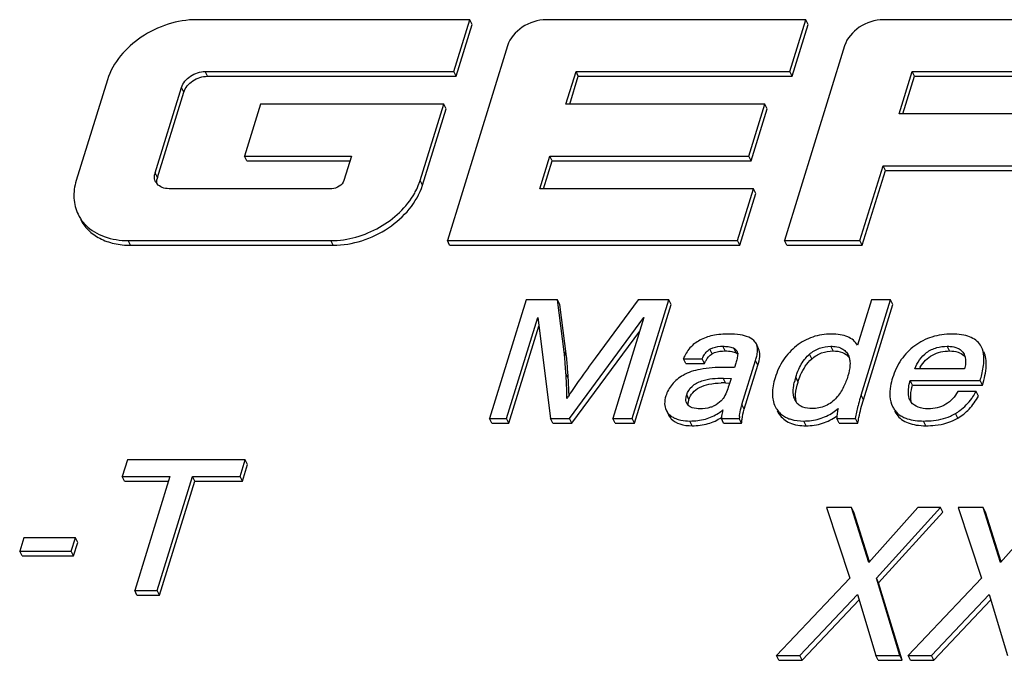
# Model space of a CAD drawing. Header units: millimetres. Extents: x 0 to 594, y 0 to 420.
# Tile 60 of 120: x 386 to 394, y 189 to 194. Entities that reach past the tile are written whole.
import ezdxf

# ---------------------------------------------------------------- set-up
doc = ezdxf.new("R2010")
doc.units = ezdxf.units.MM
doc.header["$LTSCALE"] = 32.67
doc.layers.get('0').update_dxf_attribs({"linetype": 'CONTINUOUS'})

msp = doc.modelspace()

# ---------------------------------------------------------------- linework, layer by layer
at = {"color": 7, "linetype": 'CONTINUOUS'}
for p, q in [((389.40841, 193.95435), (387.24235, 193.95435)), ((389.28136, 193.5432), (389.40841, 193.95435)), ((389.42672, 193.91706), (389.40841, 193.95435)), ((392.07223, 193.95435), (390.0135, 193.95435)), ((391.94518, 193.5432), (392.07223, 193.95435)), ((392.09054, 193.91706), (392.07223, 193.95435)), ((394.61746, 193.95435), (392.68511, 193.95435)), ((389.29966, 193.5059), (389.42672, 193.91706)), ((391.96348, 193.5059), (392.09054, 193.91706)), ((389.70727, 193.74812), (389.22994, 192.20348)), ((392.37888, 193.74812), (391.90155, 192.20348)), ((387.3109, 193.5432), (389.28136, 193.5432)), ((389.29966, 193.5059), (389.28136, 193.5432)), ((390.1697, 193.28449), (390.24964, 193.5432)), ((390.26795, 193.5059), (390.24964, 193.5432)), ((390.24964, 193.5432), (391.94518, 193.5432)), ((391.96348, 193.5059), (391.94518, 193.5432)), ((392.81007, 193.20776), (392.91373, 193.5432)), ((392.93203, 193.5059), (392.91373, 193.5432)), ((392.91373, 193.5432), (394.4904, 193.5432)), ((386.53575, 193.47848), (386.2888, 192.67935)), ((387.3292, 193.5059), (389.29966, 193.5059)), ((390.19952, 193.28449), (390.26795, 193.5059)), ((390.26795, 193.5059), (391.96348, 193.5059)), ((392.8399, 193.20776), (392.93203, 193.5059)), ((392.93203, 193.5059), (394.5087, 193.5059)), ((386.91395, 192.74153), (387.12247, 193.4163)), ((386.93226, 192.70423), (387.14078, 193.37901)), ((387.74934, 193.28449), (387.62228, 192.87334)), ((389.20141, 193.28449), (387.74934, 193.28449)), ((389.01441, 192.67935), (389.20141, 193.28449)), ((389.03271, 192.64205), (389.21971, 193.2472)), ((389.21971, 193.2472), (389.20141, 193.28449)), ((391.74637, 193.28449), (390.1697, 193.28449)), ((391.61931, 192.87334), (391.74637, 193.28449)), ((391.63761, 192.83604), (391.76467, 193.2472)), ((391.76467, 193.2472), (391.74637, 193.28449)), ((394.26711, 193.20776), (392.81007, 193.20776)), ((387.64059, 192.83604), (387.62228, 192.87334)), ((387.62228, 192.87334), (388.46955, 192.87334)), ((387.64059, 192.83604), (388.45802, 192.83604)), ((388.46955, 192.87334), (388.4096, 192.67935)), ((389.96269, 192.61463), (390.04264, 192.87334)), ((389.99252, 192.61463), (390.06094, 192.83604)), ((390.06094, 192.83604), (390.04264, 192.87334)), ((390.04264, 192.87334), (391.61931, 192.87334)), ((390.06094, 192.83604), (391.63761, 192.83604)), ((391.63761, 192.83604), (391.61931, 192.87334)), ((392.49972, 192.20348), (392.68301, 192.79661)), ((392.51802, 192.16618), (392.70132, 192.75931)), ((392.70132, 192.75931), (392.68301, 192.79661)), ((392.68301, 192.79661), (394.14006, 192.79661)), ((392.70132, 192.75931), (394.15836, 192.75931)), ((388.3135, 192.61463), (387.02395, 192.61463)), ((391.65613, 192.61463), (389.96269, 192.61463)), ((391.52907, 192.20348), (391.65613, 192.61463)), ((391.67443, 192.57733), (391.65613, 192.61463)), ((391.54737, 192.16618), (391.67443, 192.57733)), ((386.70129, 192.20348), (388.30781, 192.20348)), ((389.24824, 192.16618), (389.22994, 192.20348)), ((389.22994, 192.20348), (391.52907, 192.20348)), ((391.54737, 192.16618), (391.52907, 192.20348)), ((391.91985, 192.16618), (391.90155, 192.20348)), ((391.90155, 192.20348), (392.49972, 192.20348)), ((392.51802, 192.16618), (392.49972, 192.20348)), ((386.7196, 192.16618), (388.32611, 192.16618)), ((389.24824, 192.16618), (391.54737, 192.16618)), ((391.91985, 192.16618), (392.51802, 192.16618)), ((389.85557, 191.73348), (389.56509, 190.79349)), ((390.10341, 191.73348), (389.85557, 191.73348)), ((390.15571, 191.3224), (390.10341, 191.73348)), ((390.12171, 191.69618), (390.10341, 191.73348)), ((390.74302, 191.73348), (390.40143, 191.27069)), ((390.69422, 190.79349), (390.9847, 191.73348)), ((390.9847, 191.73348), (390.74302, 191.73348)), ((391.00301, 191.69618), (390.9847, 191.73348)), ((392.59104, 191.73348), (392.47999, 191.37411)), ((392.50867, 190.97874), (392.7419, 191.73348)), ((392.7419, 191.73348), (392.59104, 191.73348)), ((392.76021, 191.69618), (392.7419, 191.73348)), ((390.17402, 191.2851), (390.12171, 191.69618)), ((390.71253, 190.75619), (391.00301, 191.69618)), ((392.52697, 190.94144), (392.76021, 191.69618)), ((389.69902, 190.79349), (389.946, 191.59274)), ((389.946, 191.59274), (390.04769, 190.79349)), ((390.19931, 190.79349), (390.78804, 191.59274)), ((390.78804, 191.59274), (390.54106, 190.79349)), ((389.71732, 190.75619), (389.9547, 191.52437)), ((390.21762, 190.75619), (390.75496, 191.48569)), ((391.69714, 191.34631), (391.67884, 191.38361)), ((393.46365, 191.35914), (393.45442, 191.37411)), ((391.11893, 191.22946), (391.10063, 191.26676)), ((391.10063, 191.26676), (391.24995, 191.26676)), ((391.26825, 191.22946), (391.24995, 191.26676)), ((392.403, 191.3026), (392.40656, 191.29625)), ((391.11893, 191.22946), (391.26825, 191.22946)), ((391.51555, 191.23206), (391.50462, 191.19672)), ((391.56486, 190.90346), (391.67288, 191.25301)), ((391.58316, 190.86616), (391.69118, 191.21571)), ((393.3294, 191.18624), (392.93378, 191.18624)), ((391.41541, 191.11227), (391.47812, 191.11097)), ((391.47812, 191.11097), (391.46073, 191.05467)), ((391.43372, 191.07498), (391.46679, 191.07429)), ((392.91627, 191.05796), (392.89796, 191.09526)), ((392.89796, 191.09526), (393.45291, 191.09526)), ((392.91627, 191.05796), (393.47121, 191.05796)), ((393.47121, 191.05796), (393.45291, 191.09526)), ((393.42021, 191.00689), (393.27551, 191.00689)), ((393.43852, 190.96959), (393.42021, 191.00689)), ((391.98759, 190.93472), (391.98569, 190.9381)), ((390.9641, 190.85888), (390.9824, 190.82158)), ((389.58339, 190.75619), (389.56509, 190.79349)), ((389.56509, 190.79349), (389.69902, 190.79349)), ((389.58339, 190.75619), (389.71732, 190.75619)), ((389.71732, 190.75619), (389.69902, 190.79349)), ((390.06599, 190.75619), (390.04769, 190.79349)), ((390.04769, 190.79349), (390.19931, 190.79349)), ((390.06599, 190.75619), (390.21762, 190.75619)), ((390.21762, 190.75619), (390.19931, 190.79349)), ((390.55936, 190.75619), (390.54106, 190.79349)), ((390.54106, 190.79349), (390.69422, 190.79349)), ((390.55936, 190.75619), (390.71253, 190.75619)), ((390.71253, 190.75619), (390.69422, 190.79349)), ((391.41987, 190.75619), (391.40157, 190.79349)), ((391.40157, 190.79349), (391.54396, 190.79349)), ((391.41987, 190.75619), (391.56226, 190.75619)), ((391.56226, 190.75619), (391.54396, 190.79349)), ((392.33426, 190.75619), (392.31596, 190.79349)), ((392.31596, 190.79349), (392.46605, 190.79349)), ((392.33426, 190.75619), (392.48435, 190.75619)), ((392.48435, 190.75619), (392.46605, 190.79349)), ((386.69393, 190.46449), (386.65321, 190.33272)), ((387.62864, 190.46449), (386.69393, 190.46449)), ((387.58792, 190.33272), (387.62864, 190.46449)), ((387.60622, 190.29543), (387.64694, 190.42719)), ((387.64694, 190.42719), (387.62864, 190.46449)), ((386.67151, 190.29543), (386.65321, 190.33272)), ((386.65321, 190.33272), (387.03082, 190.33272)), ((387.03082, 190.33272), (386.75201, 189.4305)), ((386.93065, 189.4305), (387.20946, 190.33272)), ((387.22776, 190.29543), (387.20946, 190.33272)), ((387.20946, 190.33272), (387.58792, 190.33272)), ((387.60622, 190.29543), (387.58792, 190.33272)), ((386.67151, 190.29543), (387.01929, 190.29543)), ((386.94896, 189.3932), (387.22776, 190.29543)), ((387.22776, 190.29543), (387.60622, 190.29543)), ((392.23584, 190.08849), (392.42058, 189.52718)), ((392.43211, 190.08849), (392.23584, 190.08849)), ((392.56966, 189.65237), (392.43211, 190.08849)), ((392.45041, 190.0512), (392.43211, 190.08849)), ((392.57449, 189.6578), (392.45041, 190.0512)), ((392.95795, 190.08849), (392.56966, 189.65237)), ((392.62993, 189.52718), (393.13868, 190.08849)), ((392.64823, 189.48989), (393.15699, 190.0512)), ((393.13868, 190.08849), (392.95795, 190.08849)), ((393.15699, 190.0512), (393.13868, 190.08849)), ((393.27935, 190.08849), (393.46408, 189.52718)), ((393.47562, 190.08849), (393.27935, 190.08849)), ((393.61317, 189.65237), (393.47562, 190.08849)), ((393.49392, 190.0512), (393.47562, 190.08849)), ((393.618, 189.6578), (393.49392, 190.0512)), ((394.00146, 190.08849), (393.61317, 189.65237)), ((385.87354, 189.84813), (385.84061, 189.74156)), ((386.28248, 189.84813), (385.87354, 189.84813)), ((386.24955, 189.74156), (386.28248, 189.84813)), ((386.26785, 189.70426), (386.30078, 189.81083)), ((386.30078, 189.81083), (386.28248, 189.84813)), ((385.85891, 189.70426), (385.84061, 189.74156)), ((385.84061, 189.74156), (386.24955, 189.74156)), ((385.85891, 189.70426), (386.26785, 189.70426)), ((386.26785, 189.70426), (386.24955, 189.74156)), ((392.42058, 189.52718), (391.83758, 188.9135)), ((392.81729, 188.9135), (392.62993, 189.52718)), ((392.64823, 189.48989), (392.62993, 189.52718)), ((392.8356, 188.87621), (392.64823, 189.48989)), ((393.46408, 189.52718), (392.88108, 188.9135)), ((386.77031, 189.3932), (386.75201, 189.4305)), ((386.75201, 189.4305), (386.93065, 189.4305)), ((386.77031, 189.3932), (386.94896, 189.3932)), ((386.94896, 189.3932), (386.93065, 189.4305)), ((392.02485, 188.9135), (392.47958, 189.3979)), ((392.47958, 189.3979), (392.62675, 188.9135)), ((393.06836, 188.9135), (393.52308, 189.3979)), ((393.52308, 189.3979), (393.67025, 188.9135)), ((392.04315, 188.87621), (392.49261, 189.35499)), ((393.08666, 188.87621), (393.53612, 189.35499)), ((391.85588, 188.87621), (391.83758, 188.9135)), ((391.83758, 188.9135), (392.02485, 188.9135)), ((391.85588, 188.87621), (392.04315, 188.87621)), ((392.04315, 188.87621), (392.02485, 188.9135)), ((392.64505, 188.87621), (392.62675, 188.9135)), ((392.62675, 188.9135), (392.81729, 188.9135)), ((392.64505, 188.87621), (392.8356, 188.87621)), ((392.8356, 188.87621), (392.81729, 188.9135)), ((392.89938, 188.87621), (392.88108, 188.9135)), ((392.88108, 188.9135), (393.06836, 188.9135)), ((392.89938, 188.87621), (393.08666, 188.87621)), ((393.08666, 188.87621), (393.06836, 188.9135))]:
    msp.add_line(p, q, dxfattribs=at)
at = {"color": 9, "linetype": 'CONTINUOUS'}
for p, q in [((387.3292, 193.5059), (387.3109, 193.5432)), ((387.14078, 193.37901), (387.12247, 193.4163)), ((386.93226, 192.70423), (386.91395, 192.74153)), ((389.03271, 192.64205), (389.01441, 192.67935)), ((386.7196, 192.16618), (386.70129, 192.20348)), ((388.32611, 192.16618), (388.30781, 192.20348)), ((391.43272, 191.3283), (391.41442, 191.3656)), ((391.51932, 191.31245), (391.50102, 191.34975)), ((391.70219, 191.33354), (391.68389, 191.37084)), ((392.28708, 191.3283), (392.26877, 191.3656)), ((393.2107, 191.3283), (393.1924, 191.3656)), ((390.17402, 191.2851), (390.15571, 191.3224)), ((391.32769, 191.30474), (391.30939, 191.34204)), ((392.11793, 191.26496), (392.09963, 191.30226)), ((392.4062, 191.29608), (392.403, 191.3026)), ((391.69118, 191.21571), (391.67288, 191.25301)), ((390.18798, 191.1136), (390.16968, 191.1509)), ((391.43372, 191.07498), (391.41541, 191.11227)), ((392.00936, 191.08218), (391.99106, 191.11947)), ((391.14502, 190.94275), (391.12671, 190.98005)), ((392.52697, 190.94144), (392.50867, 190.97874)), ((391.58316, 190.86616), (391.56486, 190.90346)), ((391.00475, 190.79023), (390.98645, 190.82753)), ((391.85899, 190.82856), (391.8477, 190.85157)), ((392.79111, 190.82544), (392.77801, 190.85213)), ((393.27508, 190.795), (393.25678, 190.8323)), ((391.17115, 190.7359), (391.15285, 190.7732)), ((392.07245, 190.7359), (392.05415, 190.7732)), ((393.02302, 190.7359), (393.00472, 190.7732))]:
    msp.add_line(p, q, dxfattribs=at)
at = {"color": 7, "linetype": 'CONTINUOUS'}
for centre, radius, start, end in [((387.024, 192.70739), 0.11522, 162.762513, 171.452957), ((386.99392, 192.70757), 0.08487, 206.149061, 210.725439), ((387.0423, 192.67009), 0.11522, 162.762513, 171.452957), ((388.5625, 192.81918), 0.47305, 339.385562, 342.80719), ((386.99506, 192.7083), 0.08622, 210.756544, 220.464823), ((391.46208, 191.28002), 0.07987, 60.820218, 65.577096), ((391.6008, 191.34534), 0.08691, 17.058616, 26.122392), ((391.59819, 191.34467), 0.08961, 11.440758, 16.981627), ((391.61911, 191.30805), 0.08691, 17.058616, 26.122392), ((389.23562, 191.20571), 0.92747, 6.384799, 7.22758), ((391.37339, 191.24076), 0.1198, 122.29274, 124.847016), ((391.49291, 191.30805), 0.03828, 9.122852, 26.047483), ((391.49324, 191.30815), 0.03794, 5.707735, 9.052883), ((391.21726, 191.39416), 0.47698, 342.787729, 345.076676), ((392.28029, 191.09545), 0.27461, 131.140783, 133.538474), ((393.2519, 191.21753), 0.10345, 38.786777, 45.713373), ((382.40683, 190.66978), 7.77774, 3.546438, 4.060365), ((393.27423, 191.0218), 0.34608, 149.054038, 151.608191), ((385.29216, 190.84702), 4.88698, 3.277929, 3.564982), ((385.51778, 190.85943), 4.66101, 2.4219, 3.284278), ((385.55135, 190.82323), 4.64572, 2.141465, 3.58348), ((392.52977, 190.95225), 0.56407, 162.754975, 165.885847), ((385.92125, 190.87521), 4.25723, 1.014613, 2.439171), ((391.41764, 190.32613), 0.74902, 88.769771, 91.336026), ((391.4624, 190.1625), 1.50706, 147.27993, 148.470881), ((385.8019, 190.83305), 4.39497, 1.878392, 2.135517), ((393.77046, 190.58608), 1.32144, 163.709726, 166.575454), ((393.88499, 190.55334), 1.44056, 162.824318, 163.737346), ((391.17895, 190.93869), 0.0581, 206.237554, 208.694593), ((391.18003, 190.93938), 0.05939, 208.773914, 224.084645), ((391.18293, 190.94217), 0.06341, 224.080516, 226.366054), ((391.99574, 190.77034), 0.45098, 162.831513, 164.181173), ((392.00217, 190.97367), 0.19417, 206.142352, 213.727545), ((392.08614, 190.98711), 0.11161, 207.993811, 216.045878), ((392.91819, 190.96718), 0.17901, 206.132551, 215.694691), ((392.98604, 190.9829), 0.09973, 206.08202, 209.419618), ((392.97991, 190.97937), 0.09266, 209.38054, 217.133019), ((391.0893, 190.92774), 0.1436, 224.255019, 230.545938), ((391.17809, 191.14001), 0.36454, 303.405423, 310.196233), ((391.70872, 190.77291), 0.30784, 174.80351, 176.166652), ((392.1593, 190.73905), 0.61775, 173.611002, 174.944112), ((391.99789, 190.97063), 0.18892, 213.682481, 224.833898), ((392.02047, 190.93637), 0.19417, 206.142352, 213.727545), ((391.99456, 190.96769), 0.18449, 224.916007, 230.481059), ((392.04535, 191.202), 0.43379, 303.763304, 310.344972), ((392.70703, 190.77477), 0.39152, 176.13854, 177.259545), ((392.74804, 190.77194), 0.43262, 174.529512, 176.130266), ((392.91818, 190.96729), 0.17906, 215.725362, 226.908014), ((392.93649, 190.92988), 0.17901, 206.132551, 215.694691), ((392.92098, 190.97047), 0.1833, 226.946862, 232.441727), ((393.07367, 191.14311), 0.36074, 293.319459, 300.50273)]:
    msp.add_arc(centre, radius, start, end, dxfattribs=at)
for points, knots in [([(387.24235, 193.95435), (387.16627, 193.95435), (387.01022, 193.92727), (386.74069, 193.79793), (386.57808, 193.61546), (386.53575, 193.47848)], [0, 0, 0, 0, 0.2549246, 0.5196302, 1, 1, 1, 1]), ([(390.0135, 193.95435), (389.94699, 193.95435), (389.81791, 193.912), (389.72561, 193.80748), (389.70727, 193.74812)], [0, 0, 0, 0, 0.5169818, 1, 1, 1, 1]), ([(392.68511, 193.95435), (392.61861, 193.95435), (392.48952, 193.912), (392.39722, 193.80748), (392.37888, 193.74812)], [0, 0, 0, 0, 0.5169818, 1, 1, 1, 1]), ([(387.12247, 193.4163), (387.13376, 193.45283), (387.19055, 193.51714), (387.26998, 193.5432), (387.3109, 193.5432)], [0, 0, 0, 0, 0.4830182, 1, 1, 1, 1]), ([(387.14078, 193.37901), (387.15206, 193.41553), (387.20886, 193.47985), (387.28828, 193.5059), (387.3292, 193.5059)], [0, 0, 0, 0, 0.4830182, 1, 1, 1, 1]), ([(386.2888, 192.67935), (386.27491, 192.63437), (386.26102, 192.5423), (386.28362, 192.45114), (386.30297, 192.41172)], [0, 0, 0, 0, 0.5173561, 1, 1, 1, 1]), ([(386.91774, 192.67016), (386.91575, 192.67421), (386.90891, 192.69142), (386.908, 192.71071), (386.91006, 192.72451)], [0, 0, 0, 0, 0.244149, 1, 1, 1, 1]), ([(388.4096, 192.67935), (388.40384, 192.66072), (388.37489, 192.62791), (388.33437, 192.61463), (388.3135, 192.61463)], [0, 0, 0, 0, 0.483012, 1, 1, 1, 1]), ([(387.02395, 192.61463), (387.0055, 192.61463), (386.97031, 192.61994), (386.94001, 192.63997), (386.92946, 192.65234)], [0, 0, 0, 0, 0.5316359, 1, 1, 1, 1]), ([(388.32611, 192.16618), (388.40219, 192.16618), (388.55825, 192.19326), (388.82778, 192.3226), (388.99038, 192.50508), (389.03271, 192.64205)], [0, 0, 0, 0, 0.2549246, 0.5196302, 1, 1, 1, 1]), ([(388.97118, 192.57971), (388.97453, 192.58568), (388.98723, 192.60933), (388.99822, 192.63391), (389.00526, 192.65263)], [0, 0, 0, 0, 0.2550181, 1, 1, 1, 1]), ([(388.30781, 192.20348), (388.44073, 192.20348), (388.70415, 192.28002), (388.90788, 192.46674), (388.97118, 192.57971)], [0, 0, 0, 0, 0.5065194, 1, 1, 1, 1]), ([(386.30297, 192.41172), (386.31463, 192.38797), (386.33444, 192.358), (386.35846, 192.33195), (386.3648, 192.3256)], [0, 0, 0, 0, 0.746733, 1, 1, 1, 1]), ([(386.32128, 192.37442), (386.33701, 192.34236), (386.38102, 192.28186), (386.47512, 192.21512), (386.59128, 192.17459), (386.67586, 192.16618), (386.7196, 192.16618)], [0, 0, 0, 0, 0.226861, 0.4649939, 0.7221619, 1, 1, 1, 1]), ([(386.3648, 192.3256), (386.40519, 192.28508), (386.5139, 192.2209), (386.63687, 192.20348), (386.70129, 192.20348)], [0, 0, 0, 0, 0.470338, 1, 1, 1, 1]), ([(391.46052, 191.46248), (391.41774, 191.46248), (391.33826, 191.45635), (391.23052, 191.42039), (391.14766, 191.35616), (391.11312, 191.29772), (391.10063, 191.26676)], [0, 0, 0, 0, 0.2942311, 0.544151, 0.7703631, 1, 1, 1, 1]), ([(391.61809, 191.43734), (391.59734, 191.44706), (391.54455, 191.45983), (391.49108, 191.46248), (391.46052, 191.46248)], [0, 0, 0, 0, 0.4285515, 1, 1, 1, 1]), ([(391.67884, 191.38361), (391.67614, 191.38911), (391.66143, 191.41242), (391.63731, 191.42833), (391.61809, 191.43734)], [0, 0, 0, 0, 0.2238643, 1, 1, 1, 1]), ([(392.27254, 191.46248), (392.22292, 191.46248), (392.12316, 191.44768), (392.035, 191.3985), (391.99634, 191.36822)], [0, 0, 0, 0, 0.5026418, 1, 1, 1, 1]), ([(392.47999, 191.37411), (392.47159, 191.3886), (392.44912, 191.41571), (392.40128, 191.44385), (392.3409, 191.45972), (392.29654, 191.46248), (392.27254, 191.46248)], [0, 0, 0, 0, 0.2130088, 0.4374703, 0.6948286, 1, 1, 1, 1]), ([(393.2285, 191.46248), (393.17529, 191.46248), (393.07009, 191.44837), (392.97541, 191.39968), (392.93438, 191.36938)], [0, 0, 0, 0, 0.5105296, 1, 1, 1, 1]), ([(393.45442, 191.37411), (393.44493, 191.38882), (393.41959, 191.41613), (393.36744, 191.4439), (393.3022, 191.45969), (393.25435, 191.46248), (393.2285, 191.46248)], [0, 0, 0, 0, 0.2080105, 0.4327263, 0.6926965, 1, 1, 1, 1]), ([(391.30939, 191.34204), (391.31731, 191.34704), (391.3505, 191.36235), (391.3876, 191.3656), (391.41442, 191.3656)], [0, 0, 0, 0, 0.2590292, 1, 1, 1, 1]), ([(391.41442, 191.3656), (391.42856, 191.3656), (391.4559, 191.3643), (391.48307, 191.35822), (391.49511, 191.35274)], [0, 0, 0, 0, 0.5167922, 1, 1, 1, 1]), ([(391.50102, 191.34975), (391.50379, 191.3482), (391.5141, 191.34188), (391.52335, 191.33293), (391.5273, 191.32486)], [0, 0, 0, 0, 0.2609377, 1, 1, 1, 1]), ([(391.68815, 191.33076), (391.68827, 191.33362), (391.68846, 191.34421), (391.68756, 191.35486), (391.68602, 191.36244)], [0, 0, 0, 0, 0.2698544, 1, 1, 1, 1]), ([(391.99634, 191.36822), (391.95685, 191.33728), (391.88572, 191.26058), (391.8429, 191.16558), (391.82744, 191.11555)], [0, 0, 0, 0, 0.4892949, 1, 1, 1, 1]), ([(392.09963, 191.30226), (392.12304, 191.32271), (392.17665, 191.35561), (392.23861, 191.3656), (392.26877, 191.3656)], [0, 0, 0, 0, 0.5075468, 1, 1, 1, 1]), ([(392.26877, 191.3656), (392.27561, 191.3656), (392.30167, 191.36475), (392.32794, 191.35986), (392.34577, 191.35251)], [0, 0, 0, 0, 0.2617504, 1, 1, 1, 1]), ([(392.34577, 191.35251), (392.35801, 191.34746), (392.3806, 191.33406), (392.39688, 191.31345), (392.403, 191.3026)], [0, 0, 0, 0, 0.5153766, 1, 1, 1, 1]), ([(392.93438, 191.36938), (392.89327, 191.33903), (392.8188, 191.26283), (392.77446, 191.16634), (392.75876, 191.11555)], [0, 0, 0, 0, 0.4901391, 1, 1, 1, 1]), ([(392.93378, 191.18624), (392.95418, 191.23572), (393.00294, 191.30987), (393.10578, 191.3591), (393.16407, 191.3656), (393.1924, 191.3656)], [0, 0, 0, 0, 0.4806892, 0.7455637, 1, 1, 1, 1]), ([(393.1924, 191.3656), (393.1997, 191.3656), (393.22735, 191.36464), (393.25529, 191.35898), (393.27388, 191.35048)], [0, 0, 0, 0, 0.2630644, 1, 1, 1, 1]), ([(393.27388, 191.35048), (393.27791, 191.34864), (393.29302, 191.34079), (393.30635, 191.32943), (393.31424, 191.31963)], [0, 0, 0, 0, 0.2606814, 1, 1, 1, 1]), ([(393.48261, 191.25862), (393.4827, 191.26812), (393.48163, 191.30224), (393.47392, 191.33666), (393.46304, 191.35883)], [0, 0, 0, 0, 0.2778024, 1, 1, 1, 1]), ([(390.16505, 191.22051), (390.16445, 191.22889), (390.16223, 191.25837), (390.15969, 191.28783), (390.15733, 191.30885)], [0, 0, 0, 0, 0.2844306, 1, 1, 1, 1]), ([(390.18798, 191.1136), (390.18688, 191.13119), (390.18312, 191.18842), (390.17903, 191.24568), (390.17402, 191.2851)], [0, 0, 0, 0, 0.3072741, 1, 1, 1, 1]), ([(390.40143, 191.27069), (390.35988, 191.21436), (390.28946, 191.11752), (390.22135, 191.01898), (390.19448, 190.97712)], [0, 0, 0, 0, 0.5845566, 1, 1, 1, 1]), ([(391.2681, 191.30078), (391.27049, 191.30434), (391.28089, 191.31874), (391.29387, 191.33138), (391.30494, 191.33908)], [0, 0, 0, 0, 0.2413711, 1, 1, 1, 1]), ([(391.26825, 191.22946), (391.27171, 191.23766), (391.2858, 191.26658), (391.30796, 191.29227), (391.32769, 191.30474)], [0, 0, 0, 0, 0.2759697, 1, 1, 1, 1]), ([(391.32769, 191.30474), (391.33416, 191.30883), (391.36686, 191.32486), (391.40421, 191.3283), (391.43272, 191.3283)], [0, 0, 0, 0, 0.2115995, 1, 1, 1, 1]), ([(391.43272, 191.3283), (391.44965, 191.3283), (391.4792, 191.32673), (391.5083, 191.31863), (391.51932, 191.31245)], [0, 0, 0, 0, 0.5726648, 1, 1, 1, 1]), ([(391.53124, 191.30452), (391.53095, 191.29235), (391.52593, 191.26787), (391.51926, 191.24409), (391.51555, 191.23206)], [0, 0, 0, 0, 0.4917153, 1, 1, 1, 1]), ([(391.67815, 191.27132), (391.67959, 191.27672), (391.68436, 191.29625), (391.68754, 191.31625), (391.68815, 191.33076)], [0, 0, 0, 0, 0.2778384, 1, 1, 1, 1]), ([(391.69118, 191.21571), (391.698, 191.23779), (391.70766, 191.27649), (391.7071, 191.31754), (391.70219, 191.33354)], [0, 0, 0, 0, 0.5799076, 1, 1, 1, 1]), ([(392.00936, 191.08218), (392.01526, 191.10128), (392.03924, 191.16827), (392.07926, 191.23119), (392.11793, 191.26496)], [0, 0, 0, 0, 0.2802896, 1, 1, 1, 1]), ([(392.11793, 191.26496), (392.14089, 191.28502), (392.19429, 191.31811), (392.25631, 191.3283), (392.28708, 191.3283)], [0, 0, 0, 0, 0.4976837, 1, 1, 1, 1]), ([(392.28708, 191.3283), (392.31253, 191.3283), (392.35989, 191.32347), (392.39997, 191.29522), (392.41256, 191.27864)], [0, 0, 0, 0, 0.5500488, 1, 1, 1, 1]), ([(392.97741, 191.19976), (392.98958, 191.22005), (393.01761, 191.25713), (393.09224, 191.31403), (393.16395, 191.3283), (393.2107, 191.3283)], [0, 0, 0, 0, 0.2552341, 0.4955246, 1, 1, 1, 1]), ([(393.2107, 191.3283), (393.23308, 191.3283), (393.27408, 191.32438), (393.31116, 191.30424), (393.32414, 191.29158)], [0, 0, 0, 0, 0.5523649, 1, 1, 1, 1]), ([(393.47121, 191.05796), (393.48657, 191.10767), (393.50774, 191.19487), (393.49778, 191.28803), (393.48134, 191.32154)], [0, 0, 0, 0, 0.5822647, 1, 1, 1, 1]), ([(391.42421, 191.19803), (391.36026, 191.19803), (391.24874, 191.19189), (391.13933, 191.15942), (391.09846, 191.13519)], [0, 0, 0, 0, 0.5737166, 1, 1, 1, 1]), ([(391.50462, 191.19672), (391.49808, 191.19688), (391.47128, 191.19755), (391.44448, 191.19803), (391.42421, 191.19803)], [0, 0, 0, 0, 0.2440646, 1, 1, 1, 1]), ([(391.99106, 191.11947), (391.99477, 191.13148), (392.01158, 191.1809), (392.03579, 191.22838), (392.06, 191.25984)], [0, 0, 0, 0, 0.2405183, 1, 1, 1, 1]), ([(392.42044, 191.24385), (392.42127, 191.23471), (392.42183, 191.19656), (392.41346, 191.15883), (392.40494, 191.13126)], [0, 0, 0, 0, 0.2410939, 1, 1, 1, 1]), ([(393.33731, 191.24503), (393.3373, 191.24019), (393.33647, 191.22039), (393.33293, 191.20078), (393.3294, 191.18624)], [0, 0, 0, 0, 0.2444605, 1, 1, 1, 1]), ([(393.45291, 191.09526), (393.45756, 191.11031), (393.4726, 191.16361), (393.48224, 191.21893), (393.48261, 191.25862)], [0, 0, 0, 0, 0.2842208, 1, 1, 1, 1]), ([(391.09846, 191.13519), (391.06595, 191.11592), (391.00781, 191.07006), (390.97189, 191.00459), (390.96168, 190.97154)], [0, 0, 0, 0, 0.5220581, 1, 1, 1, 1]), ([(391.12671, 190.98005), (391.13453, 191.00534), (391.16657, 191.05525), (391.24485, 191.095), (391.33033, 191.11115), (391.38751, 191.11286), (391.41541, 191.11227)], [0, 0, 0, 0, 0.2340868, 0.4957763, 0.7531872, 1, 1, 1, 1]), ([(391.82744, 191.11555), (391.81483, 191.07475), (391.7984, 190.99815), (391.81268, 190.91907), (391.82787, 190.88811)], [0, 0, 0, 0, 0.5532767, 1, 1, 1, 1]), ([(392.40494, 191.13126), (392.39563, 191.10112), (392.37245, 191.03984), (392.31825, 190.95228), (392.23129, 190.88458), (392.15686, 190.87139), (392.12067, 190.87139)], [0, 0, 0, 0, 0.2284596, 0.4726339, 0.737908, 1, 1, 1, 1]), ([(392.75876, 191.11555), (392.75197, 191.09356), (392.73297, 191.02001), (392.73386, 190.93647), (392.75748, 190.88833)], [0, 0, 0, 0, 0.3003215, 1, 1, 1, 1]), ([(391.14502, 190.94275), (391.15116, 190.96262), (391.1727, 191.00168), (391.23014, 191.04374), (391.30845, 191.06874), (391.36761, 191.07417), (391.40017, 191.07495)], [0, 0, 0, 0, 0.2037416, 0.4215139, 0.6810111, 1, 1, 1, 1]), ([(391.46073, 191.05467), (391.45524, 191.03692), (391.44279, 191.00102), (391.426, 190.96644), (391.41471, 190.95059)], [0, 0, 0, 0, 0.4884645, 1, 1, 1, 1]), ([(391.98583, 190.93817), (391.98221, 190.94556), (391.97054, 190.97746), (391.97032, 191.01237), (391.97313, 191.03774)], [0, 0, 0, 0, 0.2437976, 1, 1, 1, 1]), ([(391.99009, 190.95836), (391.98956, 190.9674), (391.98994, 191.0094), (391.99966, 191.0508), (392.00936, 191.08218)], [0, 0, 0, 0, 0.2161261, 1, 1, 1, 1]), ([(392.88382, 190.99493), (392.88361, 191.00078), (392.88382, 191.02467), (392.88728, 191.04845), (392.89096, 191.0661)], [0, 0, 0, 0, 0.2447992, 1, 1, 1, 1]), ([(392.90214, 190.95764), (392.90187, 190.96504), (392.90252, 190.99893), (392.90938, 191.03243), (392.91627, 191.05796)], [0, 0, 0, 0, 0.218754, 1, 1, 1, 1]), ([(390.96168, 190.97154), (390.95558, 190.95179), (390.94805, 190.91352), (390.95635, 190.87468), (390.9641, 190.85888)], [0, 0, 0, 0, 0.5400449, 1, 1, 1, 1]), ([(391.12683, 190.913), (391.12488, 190.91697), (391.11872, 190.93442), (391.12026, 190.95362), (391.12328, 190.96719)], [0, 0, 0, 0, 0.2415312, 1, 1, 1, 1]), ([(391.99621, 190.92144), (391.99537, 190.92431), (391.99226, 190.93641), (391.99065, 190.94887), (391.99009, 190.95836)], [0, 0, 0, 0, 0.2389861, 1, 1, 1, 1]), ([(393.27551, 191.00689), (393.25279, 190.96639), (393.18701, 190.8909), (393.08873, 190.87008), (393.04081, 190.87008)], [0, 0, 0, 0, 0.4921228, 1, 1, 1, 1]), ([(393.25678, 190.8323), (393.2692, 190.83964), (393.31843, 190.87249), (393.35986, 190.91642), (393.38592, 190.9527)], [0, 0, 0, 0, 0.2441043, 1, 1, 1, 1]), ([(393.27508, 190.795), (393.30841, 190.8147), (393.37168, 190.86645), (393.41818, 190.93316), (393.43852, 190.96959)], [0, 0, 0, 0, 0.4813453, 1, 1, 1, 1]), ([(393.38592, 190.9527), (393.38898, 190.95695), (393.40118, 190.97451), (393.41234, 190.99278), (393.42021, 191.00689)], [0, 0, 0, 0, 0.2446738, 1, 1, 1, 1]), ([(391.13922, 190.89632), (391.1386, 190.90162), (391.13855, 190.90894), (391.13927, 190.91616), (391.13951, 190.91805)], [0, 0, 0, 0, 0.7365345, 1, 1, 1, 1]), ([(391.23127, 190.87008), (391.22249, 190.87008), (391.19067, 190.87125), (391.15614, 190.88009), (391.13917, 190.89628)], [0, 0, 0, 0, 0.2725781, 1, 1, 1, 1]), ([(391.3438, 190.89299), (391.33491, 190.88848), (391.29903, 190.87401), (391.25982, 190.87008), (391.23127, 190.87008)], [0, 0, 0, 0, 0.2588503, 1, 1, 1, 1]), ([(391.41471, 190.95059), (391.41044, 190.94459), (391.39074, 190.92098), (391.36456, 190.9035), (391.3438, 190.89299)], [0, 0, 0, 0, 0.2403643, 1, 1, 1, 1]), ([(391.54539, 190.80779), (391.54619, 190.81489), (391.54993, 190.84368), (391.55587, 190.87221), (391.56184, 190.89327)], [0, 0, 0, 0, 0.2460209, 1, 1, 1, 1]), ([(392.12067, 190.87139), (392.09596, 190.87139), (392.05916, 190.87545), (392.01755, 190.89722), (392.00208, 190.91296), (391.9959, 190.92144)], [0, 0, 0, 0, 0.5328949, 0.7737238, 1, 1, 1, 1]), ([(392.48435, 190.75619), (392.48653, 190.77142), (392.49697, 190.83397), (392.51279, 190.89556), (392.52697, 190.94144)], [0, 0, 0, 0, 0.2425698, 1, 1, 1, 1]), ([(393.04081, 190.87008), (393.01422, 190.87008), (392.96352, 190.87508), (392.92001, 190.90504), (392.90604, 190.92344)], [0, 0, 0, 0, 0.535155, 1, 1, 1, 1]), ([(390.9641, 190.85888), (390.96831, 190.8503), (390.9755, 190.83943), (390.98414, 190.8299), (390.98645, 190.82753)], [0, 0, 0, 0, 0.7427552, 1, 1, 1, 1]), ([(390.9824, 190.82158), (390.98661, 190.813), (390.9938, 190.80213), (391.00244, 190.7926), (391.00475, 190.79023)], [0, 0, 0, 0, 0.7427552, 1, 1, 1, 1]), ([(391.02568, 190.79874), (391.02826, 190.7974), (391.03911, 190.79212), (391.05048, 190.78793), (391.05923, 190.78528)], [0, 0, 0, 0, 0.24162, 1, 1, 1, 1]), ([(391.15285, 190.7732), (391.19385, 190.7732), (391.27346, 190.78205), (391.34706, 190.81479), (391.37879, 190.8357)], [0, 0, 0, 0, 0.5190259, 1, 1, 1, 1]), ([(391.17115, 190.7359), (391.21324, 190.7359), (391.29501, 190.74523), (391.37018, 190.77991), (391.40238, 190.80195)], [0, 0, 0, 0, 0.5189444, 1, 1, 1, 1]), ([(391.41337, 190.86157), (391.41197, 190.85649), (391.40691, 190.83651), (391.40353, 190.81608), (391.40214, 190.80079)], [0, 0, 0, 0, 0.2552112, 1, 1, 1, 1]), ([(391.56226, 190.75619), (391.56316, 190.76636), (391.56736, 190.80348), (391.57515, 190.84023), (391.58316, 190.86616)], [0, 0, 0, 0, 0.2733903, 1, 1, 1, 1]), ([(391.85899, 190.82856), (391.8691, 190.81341), (391.89414, 190.78548), (391.96436, 190.74394), (392.02875, 190.7359), (392.07245, 190.7359)], [0, 0, 0, 0, 0.2261929, 0.4574826, 1, 1, 1, 1]), ([(391.87716, 190.82537), (391.88742, 190.81691), (391.9025, 190.80701), (391.91859, 190.79921), (391.92277, 190.79734)], [0, 0, 0, 0, 0.7436388, 1, 1, 1, 1]), ([(391.92277, 190.79734), (391.93202, 190.79321), (391.97412, 190.77777), (392.01956, 190.7732), (392.05415, 190.7732)], [0, 0, 0, 0, 0.2264834, 1, 1, 1, 1]), ([(392.05415, 190.7732), (392.09556, 190.7732), (392.17781, 190.78367), (392.25299, 190.81906), (392.28643, 190.84138)], [0, 0, 0, 0, 0.5074474, 1, 1, 1, 1]), ([(392.07245, 190.7359), (392.11639, 190.7359), (392.20395, 190.74776), (392.28286, 190.78793), (392.31758, 190.813)], [0, 0, 0, 0, 0.506441, 1, 1, 1, 1]), ([(392.32618, 190.87139), (392.32517, 190.86633), (392.32153, 190.84704), (392.31876, 190.82759), (392.31738, 190.81318)], [0, 0, 0, 0, 0.2626575, 1, 1, 1, 1]), ([(392.79111, 190.82544), (392.80186, 190.81049), (392.82909, 190.783), (392.88301, 190.75478), (392.9491, 190.73875), (392.9972, 190.7359), (393.02302, 190.7359)], [0, 0, 0, 0, 0.2142332, 0.4416721, 0.6995979, 1, 1, 1, 1]), ([(392.83951, 190.806), (392.8505, 190.80032), (392.90291, 190.77867), (392.96062, 190.7732), (393.00472, 190.7732)], [0, 0, 0, 0, 0.219021, 1, 1, 1, 1]), ([(393.00472, 190.7732), (393.02452, 190.7732), (393.09641, 190.77596), (393.16855, 190.79112), (393.21647, 190.81184)], [0, 0, 0, 0, 0.2750382, 1, 1, 1, 1]), ([(391.00475, 190.79023), (391.02313, 190.77136), (391.07766, 190.74126), (391.13796, 190.7359), (391.17115, 190.7359)], [0, 0, 0, 0, 0.4425135, 1, 1, 1, 1]), ([(391.05923, 190.78528), (391.06609, 190.78321), (391.09671, 190.77554), (391.12847, 190.7732), (391.15285, 190.7732)], [0, 0, 0, 0, 0.2270536, 1, 1, 1, 1]), ([(393.02302, 190.7359), (393.04739, 190.7359), (393.13394, 190.73992), (393.2213, 190.76322), (393.27508, 190.795)], [0, 0, 0, 0, 0.2806328, 1, 1, 1, 1])]:
    msp.add_open_spline(points, degree=3, knots=knots, dxfattribs=at)
for points in [[(386.92927, 192.65229), (386.92679, 192.66367), (386.92665, 192.6757), (386.92836, 192.68721)], [(391.24995, 191.26676), (391.25495, 191.2786), (391.26094, 191.2901), (391.2681, 191.30078)], [(391.51932, 191.31245), (391.52349, 191.31012), (391.52752, 191.30752), (391.53126, 191.30456)], [(391.53099, 191.31192), (391.53123, 191.30947), (391.5313, 191.30699), (391.53124, 191.30452)], [(392.06, 191.25984), (392.06947, 191.27215), (392.07987, 191.28382), (392.09113, 191.29452)], [(392.40638, 191.29616), (392.40969, 191.28941), (392.41241, 191.28234), (392.41456, 191.27513)], [(392.41456, 191.27513), (392.41758, 191.26496), (392.41949, 191.25441), (392.42044, 191.24385)], [(393.31424, 191.31963), (393.31866, 191.31412), (393.32247, 191.30808), (393.32558, 191.30174)], [(393.32558, 191.30174), (393.32864, 191.29551), (393.33105, 191.28894), (393.33284, 191.28224)], [(393.33284, 191.28224), (393.33607, 191.27017), (393.33733, 191.25752), (393.33731, 191.24503)], [(391.97313, 191.03774), (391.97506, 191.05528), (391.97845, 191.07268), (391.98273, 191.0898)], [(392.89096, 191.0661), (392.89299, 191.07589), (392.89536, 191.08561), (392.89796, 191.09526)], [(391.12328, 190.96719), (391.12424, 190.97152), (391.1254, 190.97581), (391.12671, 190.98005)], [(392.89647, 190.93906), (392.88807, 190.95621), (392.88449, 190.97585), (392.88382, 190.99493)], [(392.90372, 190.93934), (392.90287, 190.9454), (392.90236, 190.95152), (392.90214, 190.95764)], [(391.13951, 190.91805), (391.14001, 190.92203), (391.14072, 190.92598), (391.14158, 190.9299)], [(391.14158, 190.9299), (391.14255, 190.93423), (391.14371, 190.93851), (391.14502, 190.94275)], [(392.46605, 190.79349), (392.47082, 190.82688), (392.47731, 190.86006), (392.48512, 190.89288)], [(392.90721, 190.92203), (392.90567, 190.92771), (392.90453, 190.93351), (392.90372, 190.93934)], [(390.99805, 190.81686), (391.00655, 190.80986), (391.0159, 190.80381), (391.02568, 190.79874)], [(392.80925, 190.82516), (392.81871, 190.81788), (392.82891, 190.81149), (392.83951, 190.806)]]:
    msp.add_open_spline(points, degree=3, dxfattribs=at)

doc.saveas('drawing.dxf')
